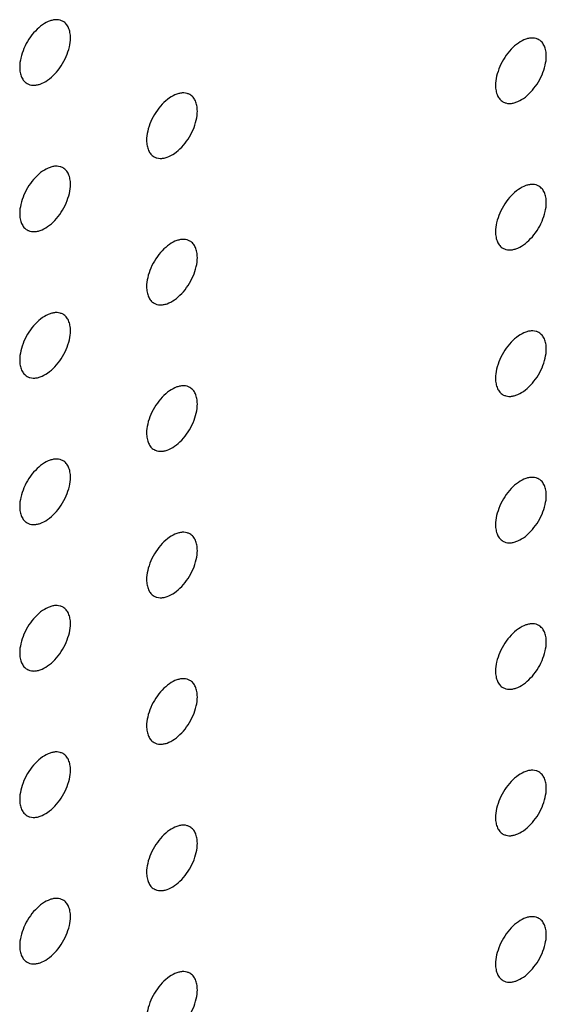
# Model space of a CAD drawing. Header units: inches. Extents: x 0 to 34, y 0 to 22.
# Tile 73 of 176: x 27.279 to 27.573, y 7.941 to 8.49. Entities that reach past the tile are written whole.
import ezdxf

# ---------------------------------------------------------------- set-up
doc = ezdxf.new("R2010")
doc.units = ezdxf.units.IN
doc.header["$LTSCALE"] = 1.87
doc.header["$MEASUREMENT"] = 0
doc.layers.add('02___PRT_ALL_AXES', color=7, linetype='CONTINUOUS')

msp = doc.modelspace()

# ---------------------------------------------------------------- linework, layer by layer
at = {"layer": '02___PRT_ALL_AXES', "color": 7, "linetype": 'CONTINUOUS'}
for points, knots in [([(27.30341, 8.48907), (27.30292, 8.48935), (27.30183, 8.48981), (27.30004, 8.49007), (27.29811, 8.48992), (27.29532, 8.48918), (27.29173, 8.48723), (27.28778, 8.48372), (27.28429, 8.47925), (27.28153, 8.47417), (27.27976, 8.46888), (27.27927, 8.46529), (27.27927, 8.46358)], [0, 0, 0, 0, 0.042842, 0.087441, 0.135298, 0.187275, 0.304489, 0.438213, 0.582466, 0.729664, 0.871609, 1, 1, 1, 1]), ([(27.30756, 8.47992), (27.30756, 8.48092), (27.3074, 8.48285), (27.30662, 8.48549), (27.30531, 8.48765), (27.30407, 8.48869), (27.30341, 8.48907)], [0, 0, 0, 0, 0.288094, 0.548173, 0.782164, 1, 1, 1, 1]), ([(27.28341, 8.45443), (27.28391, 8.45415), (27.28499, 8.45369), (27.28679, 8.45343), (27.28871, 8.45358), (27.29151, 8.45432), (27.29509, 8.45627), (27.29904, 8.45978), (27.30254, 8.46425), (27.3053, 8.46933), (27.30707, 8.47462), (27.30756, 8.47821), (27.30756, 8.47992)], [0, 0, 0, 0, 0.042842, 0.087441, 0.135298, 0.187275, 0.304489, 0.438213, 0.582466, 0.729664, 0.871609, 1, 1, 1, 1]), ([(27.56858, 8.47888), (27.56809, 8.47916), (27.567, 8.47962), (27.56521, 8.47988), (27.56328, 8.47973), (27.56048, 8.47899), (27.5569, 8.47704), (27.55295, 8.47353), (27.54945, 8.46906), (27.54669, 8.46398), (27.54492, 8.45869), (27.54444, 8.4551), (27.54444, 8.45339)], [0, 0, 0, 0, 0.042842, 0.087441, 0.135298, 0.187275, 0.304489, 0.438213, 0.582466, 0.729664, 0.871609, 1, 1, 1, 1]), ([(27.57272, 8.46972), (27.57272, 8.47073), (27.57256, 8.47266), (27.57178, 8.4753), (27.57048, 8.47746), (27.56924, 8.4785), (27.56858, 8.47888)], [0, 0, 0, 0, 0.288094, 0.548173, 0.782164, 1, 1, 1, 1]), ([(27.54858, 8.44424), (27.54907, 8.44396), (27.55016, 8.4435), (27.55195, 8.44324), (27.55388, 8.44339), (27.55668, 8.44413), (27.56026, 8.44608), (27.56421, 8.44959), (27.5677, 8.45406), (27.57046, 8.45914), (27.57223, 8.46443), (27.57272, 8.46802), (27.57272, 8.46972)], [0, 0, 0, 0, 0.042842, 0.087441, 0.135298, 0.187275, 0.304489, 0.438213, 0.582466, 0.729664, 0.871609, 1, 1, 1, 1]), ([(27.27927, 8.46358), (27.27927, 8.46258), (27.27943, 8.46065), (27.28021, 8.45801), (27.28151, 8.45585), (27.28275, 8.45481), (27.28341, 8.45443)], [0, 0, 0, 0, 0.288094, 0.548173, 0.782164, 1, 1, 1, 1]), ([(27.37412, 8.44825), (27.37363, 8.44853), (27.37255, 8.44899), (27.37075, 8.44925), (27.36883, 8.4491), (27.36603, 8.44836), (27.36245, 8.44641), (27.35849, 8.4429), (27.355, 8.43843), (27.35224, 8.43335), (27.35047, 8.42806), (27.34998, 8.42447), (27.34998, 8.42277)], [0, 0, 0, 0, 0.042842, 0.087441, 0.135298, 0.187275, 0.304489, 0.438213, 0.582466, 0.729664, 0.871609, 1, 1, 1, 1]), ([(27.54444, 8.45339), (27.54444, 8.45239), (27.5446, 8.45046), (27.54537, 8.44782), (27.54668, 8.44566), (27.54792, 8.44462), (27.54858, 8.44424)], [0, 0, 0, 0, 0.288094, 0.548173, 0.782164, 1, 1, 1, 1]), ([(27.37827, 8.4391), (27.37827, 8.4401), (27.37811, 8.44203), (27.37733, 8.44467), (27.37602, 8.44683), (27.37478, 8.44787), (27.37412, 8.44825)], [0, 0, 0, 0, 0.288094, 0.548173, 0.782164, 1, 1, 1, 1]), ([(27.35412, 8.41361), (27.35462, 8.41333), (27.3557, 8.41287), (27.3575, 8.41261), (27.35942, 8.41276), (27.36222, 8.4135), (27.3658, 8.41545), (27.36975, 8.41896), (27.37325, 8.42343), (27.37601, 8.42851), (27.37778, 8.4338), (27.37827, 8.43739), (27.37827, 8.4391)], [0, 0, 0, 0, 0.042842, 0.087441, 0.135298, 0.187275, 0.304489, 0.438213, 0.582466, 0.729664, 0.871609, 1, 1, 1, 1]), ([(27.34998, 8.42277), (27.34998, 8.42176), (27.35014, 8.41983), (27.35092, 8.41719), (27.35222, 8.41503), (27.35346, 8.41399), (27.35412, 8.41361)], [0, 0, 0, 0, 0.288094, 0.548173, 0.782164, 1, 1, 1, 1]), ([(27.30341, 8.40742), (27.30292, 8.40771), (27.30183, 8.40816), (27.30004, 8.40842), (27.29811, 8.40828), (27.29532, 8.40753), (27.29173, 8.40558), (27.28778, 8.40208), (27.28429, 8.39761), (27.28153, 8.39252), (27.27976, 8.38724), (27.27927, 8.38364), (27.27927, 8.38194)], [0, 0, 0, 0, 0.042842, 0.087441, 0.135298, 0.187275, 0.304489, 0.438213, 0.582466, 0.729664, 0.871609, 1, 1, 1, 1]), ([(27.30756, 8.39827), (27.30756, 8.39928), (27.3074, 8.4012), (27.30662, 8.40385), (27.30531, 8.40601), (27.30407, 8.40704), (27.30341, 8.40742)], [0, 0, 0, 0, 0.288094, 0.548173, 0.782164, 1, 1, 1, 1]), ([(27.28341, 8.37278), (27.28391, 8.3725), (27.28499, 8.37205), (27.28679, 8.37178), (27.28871, 8.37193), (27.29151, 8.37267), (27.29509, 8.37463), (27.29904, 8.37813), (27.30254, 8.3826), (27.3053, 8.38769), (27.30707, 8.39297), (27.30756, 8.39656), (27.30756, 8.39827)], [0, 0, 0, 0, 0.042842, 0.087441, 0.135298, 0.187275, 0.304489, 0.438213, 0.582466, 0.729664, 0.871609, 1, 1, 1, 1]), ([(27.56858, 8.39723), (27.56809, 8.39752), (27.567, 8.39797), (27.56521, 8.39823), (27.56328, 8.39809), (27.56048, 8.39734), (27.5569, 8.39539), (27.55295, 8.39189), (27.54945, 8.38741), (27.54669, 8.38233), (27.54492, 8.37705), (27.54444, 8.37345), (27.54444, 8.37175)], [0, 0, 0, 0, 0.042842, 0.087441, 0.135298, 0.187275, 0.304489, 0.438213, 0.582466, 0.729664, 0.871609, 1, 1, 1, 1]), ([(27.57272, 8.38808), (27.57272, 8.38909), (27.57256, 8.39101), (27.57178, 8.39365), (27.57048, 8.39581), (27.56924, 8.39685), (27.56858, 8.39723)], [0, 0, 0, 0, 0.288094, 0.548173, 0.782164, 1, 1, 1, 1]), ([(27.54858, 8.36259), (27.54907, 8.36231), (27.55016, 8.36186), (27.55195, 8.36159), (27.55388, 8.36174), (27.55668, 8.36248), (27.56026, 8.36444), (27.56421, 8.36794), (27.5677, 8.37241), (27.57046, 8.3775), (27.57223, 8.38278), (27.57272, 8.38637), (27.57272, 8.38808)], [0, 0, 0, 0, 0.042842, 0.087441, 0.135298, 0.187275, 0.304489, 0.438213, 0.582466, 0.729664, 0.871609, 1, 1, 1, 1]), ([(27.27927, 8.38194), (27.27927, 8.38093), (27.27943, 8.37901), (27.28021, 8.37636), (27.28151, 8.3742), (27.28275, 8.37316), (27.28341, 8.37278)], [0, 0, 0, 0, 0.288094, 0.548173, 0.782164, 1, 1, 1, 1]), ([(27.54444, 8.37175), (27.54444, 8.37074), (27.5446, 8.36882), (27.54537, 8.36617), (27.54668, 8.36401), (27.54792, 8.36297), (27.54858, 8.36259)], [0, 0, 0, 0, 0.288094, 0.548173, 0.782164, 1, 1, 1, 1]), ([(27.37412, 8.3666), (27.37363, 8.36689), (27.37255, 8.36734), (27.37075, 8.3676), (27.36883, 8.36746), (27.36603, 8.36671), (27.36245, 8.36476), (27.35849, 8.36126), (27.355, 8.35679), (27.35224, 8.3517), (27.35047, 8.34642), (27.34998, 8.34282), (27.34998, 8.34112)], [0, 0, 0, 0, 0.042842, 0.087441, 0.135298, 0.187275, 0.304489, 0.438213, 0.582466, 0.729664, 0.871609, 1, 1, 1, 1]), ([(27.37827, 8.35745), (27.37827, 8.35846), (27.37811, 8.36038), (27.37733, 8.36303), (27.37602, 8.36519), (27.37478, 8.36622), (27.37412, 8.3666)], [0, 0, 0, 0, 0.288094, 0.548173, 0.782164, 1, 1, 1, 1]), ([(27.35412, 8.33196), (27.35462, 8.33168), (27.3557, 8.33123), (27.3575, 8.33096), (27.35942, 8.33111), (27.36222, 8.33185), (27.3658, 8.33381), (27.36975, 8.33731), (27.37325, 8.34178), (27.37601, 8.34687), (27.37778, 8.35215), (27.37827, 8.35574), (27.37827, 8.35745)], [0, 0, 0, 0, 0.042842, 0.087441, 0.135298, 0.187275, 0.304489, 0.438213, 0.582466, 0.729664, 0.871609, 1, 1, 1, 1]), ([(27.34998, 8.34112), (27.34998, 8.34011), (27.35014, 8.33819), (27.35092, 8.33554), (27.35222, 8.33338), (27.35346, 8.33234), (27.35412, 8.33196)], [0, 0, 0, 0, 0.288094, 0.548173, 0.782164, 1, 1, 1, 1]), ([(27.30341, 8.32578), (27.30292, 8.32606), (27.30183, 8.32651), (27.30004, 8.32678), (27.29811, 8.32663), (27.29532, 8.32589), (27.29173, 8.32393), (27.28778, 8.32043), (27.28429, 8.31596), (27.28153, 8.31087), (27.27976, 8.30559), (27.27927, 8.302), (27.27927, 8.30029)], [0, 0, 0, 0, 0.042842, 0.087441, 0.135298, 0.187275, 0.304489, 0.438213, 0.582466, 0.729664, 0.871609, 1, 1, 1, 1]), ([(27.30756, 8.31662), (27.30756, 8.31763), (27.3074, 8.31955), (27.30662, 8.3222), (27.30531, 8.32436), (27.30407, 8.3254), (27.30341, 8.32578)], [0, 0, 0, 0, 0.288094, 0.548173, 0.782164, 1, 1, 1, 1]), ([(27.28341, 8.29114), (27.28391, 8.29085), (27.28499, 8.2904), (27.28679, 8.29014), (27.28871, 8.29028), (27.29151, 8.29103), (27.29509, 8.29298), (27.29904, 8.29648), (27.30254, 8.30095), (27.3053, 8.30604), (27.30707, 8.31132), (27.30756, 8.31492), (27.30756, 8.31662)], [0, 0, 0, 0, 0.042842, 0.087441, 0.135298, 0.187275, 0.304489, 0.438213, 0.582466, 0.729664, 0.871609, 1, 1, 1, 1]), ([(27.56858, 8.31558), (27.56809, 8.31587), (27.567, 8.31632), (27.56521, 8.31659), (27.56328, 8.31644), (27.56048, 8.3157), (27.5569, 8.31374), (27.55295, 8.31024), (27.54945, 8.30577), (27.54669, 8.30068), (27.54492, 8.2954), (27.54444, 8.29181), (27.54444, 8.2901)], [0, 0, 0, 0, 0.042842, 0.087441, 0.135298, 0.187275, 0.304489, 0.438213, 0.582466, 0.729664, 0.871609, 1, 1, 1, 1]), ([(27.57272, 8.30643), (27.57272, 8.30744), (27.57256, 8.30936), (27.57178, 8.31201), (27.57048, 8.31417), (27.56924, 8.3152), (27.56858, 8.31558)], [0, 0, 0, 0, 0.288094, 0.548173, 0.782164, 1, 1, 1, 1]), ([(27.54858, 8.28095), (27.54907, 8.28066), (27.55016, 8.28021), (27.55195, 8.27995), (27.55388, 8.28009), (27.55668, 8.28083), (27.56026, 8.28279), (27.56421, 8.28629), (27.5677, 8.29076), (27.57046, 8.29585), (27.57223, 8.30113), (27.57272, 8.30473), (27.57272, 8.30643)], [0, 0, 0, 0, 0.042842, 0.087441, 0.135298, 0.187275, 0.304489, 0.438213, 0.582466, 0.729664, 0.871609, 1, 1, 1, 1]), ([(27.27927, 8.30029), (27.27927, 8.29928), (27.27943, 8.29736), (27.28021, 8.29471), (27.28151, 8.29255), (27.28275, 8.29152), (27.28341, 8.29114)], [0, 0, 0, 0, 0.288094, 0.548173, 0.782164, 1, 1, 1, 1]), ([(27.54444, 8.2901), (27.54444, 8.28909), (27.5446, 8.28717), (27.54537, 8.28452), (27.54668, 8.28236), (27.54792, 8.28133), (27.54858, 8.28095)], [0, 0, 0, 0, 0.288094, 0.548173, 0.782164, 1, 1, 1, 1]), ([(27.37412, 8.28496), (27.37363, 8.28524), (27.37255, 8.28569), (27.37075, 8.28596), (27.36883, 8.28581), (27.36603, 8.28507), (27.36245, 8.28311), (27.35849, 8.27961), (27.355, 8.27514), (27.35224, 8.27005), (27.35047, 8.26477), (27.34998, 8.26118), (27.34998, 8.25947)], [0, 0, 0, 0, 0.042842, 0.087441, 0.135298, 0.187275, 0.304489, 0.438213, 0.582466, 0.729664, 0.871609, 1, 1, 1, 1]), ([(27.37827, 8.2758), (27.37827, 8.27681), (27.37811, 8.27873), (27.37733, 8.28138), (27.37602, 8.28354), (27.37478, 8.28458), (27.37412, 8.28496)], [0, 0, 0, 0, 0.288094, 0.548173, 0.782164, 1, 1, 1, 1]), ([(27.35412, 8.25032), (27.35462, 8.25003), (27.3557, 8.24958), (27.3575, 8.24932), (27.35942, 8.24946), (27.36222, 8.25021), (27.3658, 8.25216), (27.36975, 8.25566), (27.37325, 8.26013), (27.37601, 8.26522), (27.37778, 8.2705), (27.37827, 8.2741), (27.37827, 8.2758)], [0, 0, 0, 0, 0.042842, 0.087441, 0.135298, 0.187275, 0.304489, 0.438213, 0.582466, 0.729664, 0.871609, 1, 1, 1, 1]), ([(27.34998, 8.25947), (27.34998, 8.25846), (27.35014, 8.25654), (27.35092, 8.25389), (27.35222, 8.25173), (27.35346, 8.2507), (27.35412, 8.25032)], [0, 0, 0, 0, 0.288094, 0.548173, 0.782164, 1, 1, 1, 1]), ([(27.30341, 8.24413), (27.30292, 8.24441), (27.30183, 8.24487), (27.30004, 8.24513), (27.29811, 8.24498), (27.29532, 8.24424), (27.29173, 8.24229), (27.28778, 8.23878), (27.28429, 8.23431), (27.28153, 8.22923), (27.27976, 8.22394), (27.27927, 8.22035), (27.27927, 8.21864)], [0, 0, 0, 0, 0.042842, 0.087441, 0.135298, 0.187275, 0.304489, 0.438213, 0.582466, 0.729664, 0.871609, 1, 1, 1, 1]), ([(27.30756, 8.23497), (27.30756, 8.23598), (27.3074, 8.23791), (27.30662, 8.24055), (27.30531, 8.24271), (27.30407, 8.24375), (27.30341, 8.24413)], [0, 0, 0, 0, 0.288094, 0.548173, 0.782164, 1, 1, 1, 1]), ([(27.28341, 8.20949), (27.28391, 8.20921), (27.28499, 8.20875), (27.28679, 8.20849), (27.28871, 8.20864), (27.29151, 8.20938), (27.29509, 8.21133), (27.29904, 8.21484), (27.30254, 8.21931), (27.3053, 8.22439), (27.30707, 8.22968), (27.30756, 8.23327), (27.30756, 8.23497)], [0, 0, 0, 0, 0.042842, 0.087441, 0.135298, 0.187275, 0.304489, 0.438213, 0.582466, 0.729664, 0.871609, 1, 1, 1, 1]), ([(27.56858, 8.23394), (27.56809, 8.23422), (27.567, 8.23467), (27.56521, 8.23494), (27.56328, 8.23479), (27.56048, 8.23405), (27.5569, 8.23209), (27.55295, 8.22859), (27.54945, 8.22412), (27.54669, 8.21903), (27.54492, 8.21375), (27.54444, 8.21016), (27.54444, 8.20845)], [0, 0, 0, 0, 0.042842, 0.087441, 0.135298, 0.187275, 0.304489, 0.438213, 0.582466, 0.729664, 0.871609, 1, 1, 1, 1]), ([(27.57272, 8.22478), (27.57272, 8.22579), (27.57256, 8.22771), (27.57178, 8.23036), (27.57048, 8.23252), (27.56924, 8.23356), (27.56858, 8.23394)], [0, 0, 0, 0, 0.288094, 0.548173, 0.782164, 1, 1, 1, 1]), ([(27.54858, 8.1993), (27.54907, 8.19901), (27.55016, 8.19856), (27.55195, 8.1983), (27.55388, 8.19845), (27.55668, 8.19919), (27.56026, 8.20114), (27.56421, 8.20464), (27.5677, 8.20912), (27.57046, 8.2142), (27.57223, 8.21949), (27.57272, 8.22308), (27.57272, 8.22478)], [0, 0, 0, 0, 0.042842, 0.087441, 0.135298, 0.187275, 0.304489, 0.438213, 0.582466, 0.729664, 0.871609, 1, 1, 1, 1]), ([(27.27927, 8.21864), (27.27927, 8.21764), (27.27943, 8.21571), (27.28021, 8.21307), (27.28151, 8.21091), (27.28275, 8.20987), (27.28341, 8.20949)], [0, 0, 0, 0, 0.288094, 0.548173, 0.782164, 1, 1, 1, 1]), ([(27.54444, 8.20845), (27.54444, 8.20745), (27.5446, 8.20552), (27.54537, 8.20288), (27.54668, 8.20072), (27.54792, 8.19968), (27.54858, 8.1993)], [0, 0, 0, 0, 0.288094, 0.548173, 0.782164, 1, 1, 1, 1]), ([(27.37412, 8.20331), (27.37363, 8.20359), (27.37255, 8.20405), (27.37075, 8.20431), (27.36883, 8.20416), (27.36603, 8.20342), (27.36245, 8.20147), (27.35849, 8.19796), (27.355, 8.19349), (27.35224, 8.18841), (27.35047, 8.18312), (27.34998, 8.17953), (27.34998, 8.17782)], [0, 0, 0, 0, 0.042842, 0.087441, 0.135298, 0.187275, 0.304489, 0.438213, 0.582466, 0.729664, 0.871609, 1, 1, 1, 1]), ([(27.37827, 8.19416), (27.37827, 8.19516), (27.37811, 8.19709), (27.37733, 8.19973), (27.37602, 8.20189), (27.37478, 8.20293), (27.37412, 8.20331)], [0, 0, 0, 0, 0.288094, 0.548173, 0.782164, 1, 1, 1, 1]), ([(27.35412, 8.16867), (27.35462, 8.16839), (27.3557, 8.16793), (27.3575, 8.16767), (27.35942, 8.16782), (27.36222, 8.16856), (27.3658, 8.17051), (27.36975, 8.17402), (27.37325, 8.17849), (27.37601, 8.18357), (27.37778, 8.18886), (27.37827, 8.19245), (27.37827, 8.19416)], [0, 0, 0, 0, 0.042842, 0.087441, 0.135298, 0.187275, 0.304489, 0.438213, 0.582466, 0.729664, 0.871609, 1, 1, 1, 1]), ([(27.34998, 8.17782), (27.34998, 8.17682), (27.35014, 8.17489), (27.35092, 8.17225), (27.35222, 8.17009), (27.35346, 8.16905), (27.35412, 8.16867)], [0, 0, 0, 0, 0.288094, 0.548173, 0.782164, 1, 1, 1, 1]), ([(27.30341, 8.16248), (27.30292, 8.16277), (27.30183, 8.16322), (27.30004, 8.16348), (27.29811, 8.16334), (27.29532, 8.16259), (27.29173, 8.16064), (27.28778, 8.15714), (27.28429, 8.15266), (27.28153, 8.14758), (27.27976, 8.1423), (27.27927, 8.1387), (27.27927, 8.137)], [0, 0, 0, 0, 0.042842, 0.087441, 0.135298, 0.187275, 0.304489, 0.438213, 0.582466, 0.729664, 0.871609, 1, 1, 1, 1]), ([(27.30756, 8.15333), (27.30756, 8.15434), (27.3074, 8.15626), (27.30662, 8.1589), (27.30531, 8.16106), (27.30407, 8.1621), (27.30341, 8.16248)], [0, 0, 0, 0, 0.288094, 0.548173, 0.782164, 1, 1, 1, 1]), ([(27.28341, 8.12784), (27.28391, 8.12756), (27.28499, 8.12711), (27.28679, 8.12684), (27.28871, 8.12699), (27.29151, 8.12773), (27.29509, 8.12969), (27.29904, 8.13319), (27.30254, 8.13766), (27.3053, 8.14275), (27.30707, 8.14803), (27.30756, 8.15162), (27.30756, 8.15333)], [0, 0, 0, 0, 0.042842, 0.087441, 0.135298, 0.187275, 0.304489, 0.438213, 0.582466, 0.729664, 0.871609, 1, 1, 1, 1]), ([(27.56858, 8.15229), (27.56809, 8.15258), (27.567, 8.15303), (27.56521, 8.15329), (27.56328, 8.15314), (27.56048, 8.1524), (27.5569, 8.15045), (27.55295, 8.14694), (27.54945, 8.14247), (27.54669, 8.13739), (27.54492, 8.1321), (27.54444, 8.12851), (27.54444, 8.12681)], [0, 0, 0, 0, 0.042842, 0.087441, 0.135298, 0.187275, 0.304489, 0.438213, 0.582466, 0.729664, 0.871609, 1, 1, 1, 1]), ([(27.57272, 8.14314), (27.57272, 8.14414), (27.57256, 8.14607), (27.57178, 8.14871), (27.57048, 8.15087), (27.56924, 8.15191), (27.56858, 8.15229)], [0, 0, 0, 0, 0.288094, 0.548173, 0.782164, 1, 1, 1, 1]), ([(27.54858, 8.11765), (27.54907, 8.11737), (27.55016, 8.11691), (27.55195, 8.11665), (27.55388, 8.1168), (27.55668, 8.11754), (27.56026, 8.1195), (27.56421, 8.123), (27.5677, 8.12747), (27.57046, 8.13256), (27.57223, 8.13784), (27.57272, 8.14143), (27.57272, 8.14314)], [0, 0, 0, 0, 0.042842, 0.087441, 0.135298, 0.187275, 0.304489, 0.438213, 0.582466, 0.729664, 0.871609, 1, 1, 1, 1]), ([(27.27927, 8.137), (27.27927, 8.13599), (27.27943, 8.13407), (27.28021, 8.13142), (27.28151, 8.12926), (27.28275, 8.12822), (27.28341, 8.12784)], [0, 0, 0, 0, 0.288094, 0.548173, 0.782164, 1, 1, 1, 1]), ([(27.54444, 8.12681), (27.54444, 8.1258), (27.5446, 8.12388), (27.54537, 8.12123), (27.54668, 8.11907), (27.54792, 8.11803), (27.54858, 8.11765)], [0, 0, 0, 0, 0.288094, 0.548173, 0.782164, 1, 1, 1, 1]), ([(27.37412, 8.12166), (27.37363, 8.12195), (27.37255, 8.1224), (27.37075, 8.12266), (27.36883, 8.12252), (27.36603, 8.12177), (27.36245, 8.11982), (27.35849, 8.11632), (27.355, 8.11184), (27.35224, 8.10676), (27.35047, 8.10148), (27.34998, 8.09788), (27.34998, 8.09618)], [0, 0, 0, 0, 0.042842, 0.087441, 0.135298, 0.187275, 0.304489, 0.438213, 0.582466, 0.729664, 0.871609, 1, 1, 1, 1]), ([(27.37827, 8.11251), (27.37827, 8.11352), (27.37811, 8.11544), (27.37733, 8.11808), (27.37602, 8.12025), (27.37478, 8.12128), (27.37412, 8.12166)], [0, 0, 0, 0, 0.288094, 0.548173, 0.782164, 1, 1, 1, 1]), ([(27.35412, 8.08702), (27.35462, 8.08674), (27.3557, 8.08629), (27.3575, 8.08602), (27.35942, 8.08617), (27.36222, 8.08691), (27.3658, 8.08887), (27.36975, 8.09237), (27.37325, 8.09684), (27.37601, 8.10193), (27.37778, 8.10721), (27.37827, 8.1108), (27.37827, 8.11251)], [0, 0, 0, 0, 0.042842, 0.087441, 0.135298, 0.187275, 0.304489, 0.438213, 0.582466, 0.729664, 0.871609, 1, 1, 1, 1]), ([(27.34998, 8.09618), (27.34998, 8.09517), (27.35014, 8.09325), (27.35092, 8.0906), (27.35222, 8.08844), (27.35346, 8.0874), (27.35412, 8.08702)], [0, 0, 0, 0, 0.288094, 0.548173, 0.782164, 1, 1, 1, 1]), ([(27.30341, 8.08083), (27.30292, 8.08112), (27.30183, 8.08157), (27.30004, 8.08184), (27.29811, 8.08169), (27.29532, 8.08095), (27.29173, 8.07899), (27.28778, 8.07549), (27.28429, 8.07102), (27.28153, 8.06593), (27.27976, 8.06065), (27.27927, 8.05706), (27.27927, 8.05535)], [0, 0, 0, 0, 0.042842, 0.087441, 0.135298, 0.187275, 0.304489, 0.438213, 0.582466, 0.729664, 0.871609, 1, 1, 1, 1]), ([(27.30756, 8.07168), (27.30756, 8.07269), (27.3074, 8.07461), (27.30662, 8.07726), (27.30531, 8.07942), (27.30407, 8.08045), (27.30341, 8.08083)], [0, 0, 0, 0, 0.288094, 0.548173, 0.782164, 1, 1, 1, 1]), ([(27.28341, 8.0462), (27.28391, 8.04591), (27.28499, 8.04546), (27.28679, 8.0452), (27.28871, 8.04534), (27.29151, 8.04608), (27.29509, 8.04804), (27.29904, 8.05154), (27.30254, 8.05601), (27.3053, 8.0611), (27.30707, 8.06638), (27.30756, 8.06998), (27.30756, 8.07168)], [0, 0, 0, 0, 0.042842, 0.087441, 0.135298, 0.187275, 0.304489, 0.438213, 0.582466, 0.729664, 0.871609, 1, 1, 1, 1]), ([(27.56858, 8.07064), (27.56809, 8.07093), (27.567, 8.07138), (27.56521, 8.07164), (27.56328, 8.0715), (27.56048, 8.07076), (27.5569, 8.0688), (27.55295, 8.0653), (27.54945, 8.06083), (27.54669, 8.05574), (27.54492, 8.05046), (27.54444, 8.04686), (27.54444, 8.04516)], [0, 0, 0, 0, 0.042842, 0.087441, 0.135298, 0.187275, 0.304489, 0.438213, 0.582466, 0.729664, 0.871609, 1, 1, 1, 1]), ([(27.57272, 8.06149), (27.57272, 8.0625), (27.57256, 8.06442), (27.57178, 8.06707), (27.57048, 8.06923), (27.56924, 8.07026), (27.56858, 8.07064)], [0, 0, 0, 0, 0.288094, 0.548173, 0.782164, 1, 1, 1, 1]), ([(27.54858, 8.036), (27.54907, 8.03572), (27.55016, 8.03527), (27.55195, 8.035), (27.55388, 8.03515), (27.55668, 8.03589), (27.56026, 8.03785), (27.56421, 8.04135), (27.5677, 8.04582), (27.57046, 8.05091), (27.57223, 8.05619), (27.57272, 8.05978), (27.57272, 8.06149)], [0, 0, 0, 0, 0.042842, 0.087441, 0.135298, 0.187275, 0.304489, 0.438213, 0.582466, 0.729664, 0.871609, 1, 1, 1, 1]), ([(27.27927, 8.05535), (27.27927, 8.05434), (27.27943, 8.05242), (27.28021, 8.04977), (27.28151, 8.04761), (27.28275, 8.04658), (27.28341, 8.0462)], [0, 0, 0, 0, 0.288094, 0.548173, 0.782164, 1, 1, 1, 1]), ([(27.54444, 8.04516), (27.54444, 8.04415), (27.5446, 8.04223), (27.54537, 8.03958), (27.54668, 8.03742), (27.54792, 8.03639), (27.54858, 8.036)], [0, 0, 0, 0, 0.288094, 0.548173, 0.782164, 1, 1, 1, 1]), ([(27.37412, 8.04002), (27.37363, 8.0403), (27.37255, 8.04075), (27.37075, 8.04102), (27.36883, 8.04087), (27.36603, 8.04013), (27.36245, 8.03817), (27.35849, 8.03467), (27.355, 8.0302), (27.35224, 8.02511), (27.35047, 8.01983), (27.34998, 8.01624), (27.34998, 8.01453)], [0, 0, 0, 0, 0.042842, 0.087441, 0.135298, 0.187275, 0.304489, 0.438213, 0.582466, 0.729664, 0.871609, 1, 1, 1, 1]), ([(27.37827, 8.03086), (27.37827, 8.03187), (27.37811, 8.03379), (27.37733, 8.03644), (27.37602, 8.0386), (27.37478, 8.03963), (27.37412, 8.04002)], [0, 0, 0, 0, 0.288094, 0.548173, 0.782164, 1, 1, 1, 1]), ([(27.35412, 8.00538), (27.35462, 8.00509), (27.3557, 8.00464), (27.3575, 8.00438), (27.35942, 8.00452), (27.36222, 8.00526), (27.3658, 8.00722), (27.36975, 8.01072), (27.37325, 8.01519), (27.37601, 8.02028), (27.37778, 8.02556), (27.37827, 8.02916), (27.37827, 8.03086)], [0, 0, 0, 0, 0.042842, 0.087441, 0.135298, 0.187275, 0.304489, 0.438213, 0.582466, 0.729664, 0.871609, 1, 1, 1, 1]), ([(27.34998, 8.01453), (27.34998, 8.01352), (27.35014, 8.0116), (27.35092, 8.00895), (27.35222, 8.00679), (27.35346, 8.00576), (27.35412, 8.00538)], [0, 0, 0, 0, 0.288094, 0.548173, 0.782164, 1, 1, 1, 1]), ([(27.30341, 7.99919), (27.30292, 7.99947), (27.30183, 7.99992), (27.30004, 8.00019), (27.29811, 8.00004), (27.29532, 7.9993), (27.29173, 7.99734), (27.28778, 7.99384), (27.28429, 7.98937), (27.28153, 7.98428), (27.27976, 7.979), (27.27927, 7.97541), (27.27927, 7.9737)], [0, 0, 0, 0, 0.042842, 0.087441, 0.135298, 0.187275, 0.304489, 0.438213, 0.582466, 0.729664, 0.871609, 1, 1, 1, 1]), ([(27.30756, 7.99003), (27.30756, 7.99104), (27.3074, 7.99296), (27.30662, 7.99561), (27.30531, 7.99777), (27.30407, 7.99881), (27.30341, 7.99919)], [0, 0, 0, 0, 0.288094, 0.548173, 0.782164, 1, 1, 1, 1]), ([(27.28341, 7.96455), (27.28391, 7.96426), (27.28499, 7.96381), (27.28679, 7.96355), (27.28871, 7.9637), (27.29151, 7.96444), (27.29509, 7.96639), (27.29904, 7.96989), (27.30254, 7.97437), (27.3053, 7.97945), (27.30707, 7.98474), (27.30756, 7.98833), (27.30756, 7.99003)], [0, 0, 0, 0, 0.042842, 0.087441, 0.135298, 0.187275, 0.304489, 0.438213, 0.582466, 0.729664, 0.871609, 1, 1, 1, 1]), ([(27.56858, 7.989), (27.56809, 7.98928), (27.567, 7.98973), (27.56521, 7.99), (27.56328, 7.98985), (27.56048, 7.98911), (27.5569, 7.98715), (27.55295, 7.98365), (27.54945, 7.97918), (27.54669, 7.97409), (27.54492, 7.96881), (27.54444, 7.96522), (27.54444, 7.96351)], [0, 0, 0, 0, 0.042842, 0.087441, 0.135298, 0.187275, 0.304489, 0.438213, 0.582466, 0.729664, 0.871609, 1, 1, 1, 1]), ([(27.57272, 7.97984), (27.57272, 7.98085), (27.57256, 7.98277), (27.57178, 7.98542), (27.57048, 7.98758), (27.56924, 7.98862), (27.56858, 7.989)], [0, 0, 0, 0, 0.288094, 0.548173, 0.782164, 1, 1, 1, 1]), ([(27.54858, 7.95436), (27.54907, 7.95407), (27.55016, 7.95362), (27.55195, 7.95336), (27.55388, 7.9535), (27.55668, 7.95425), (27.56026, 7.9562), (27.56421, 7.9597), (27.5677, 7.96418), (27.57046, 7.96926), (27.57223, 7.97454), (27.57272, 7.97814), (27.57272, 7.97984)], [0, 0, 0, 0, 0.042842, 0.087441, 0.135298, 0.187275, 0.304489, 0.438213, 0.582466, 0.729664, 0.871609, 1, 1, 1, 1]), ([(27.27927, 7.9737), (27.27927, 7.9727), (27.27943, 7.97077), (27.28021, 7.96813), (27.28151, 7.96597), (27.28275, 7.96493), (27.28341, 7.96455)], [0, 0, 0, 0, 0.288094, 0.548173, 0.782164, 1, 1, 1, 1]), ([(27.54444, 7.96351), (27.54444, 7.9625), (27.5446, 7.96058), (27.54537, 7.95794), (27.54668, 7.95577), (27.54792, 7.95474), (27.54858, 7.95436)], [0, 0, 0, 0, 0.288094, 0.548173, 0.782164, 1, 1, 1, 1]), ([(27.37412, 7.95837), (27.37363, 7.95865), (27.37255, 7.95911), (27.37075, 7.95937), (27.36883, 7.95922), (27.36603, 7.95848), (27.36245, 7.95652), (27.35849, 7.95302), (27.355, 7.94855), (27.35224, 7.94346), (27.35047, 7.93818), (27.34998, 7.93459), (27.34998, 7.93288)], [0, 0, 0, 0, 0.042842, 0.087441, 0.135298, 0.187275, 0.304489, 0.438213, 0.582466, 0.729664, 0.871609, 1, 1, 1, 1]), ([(27.37827, 7.94921), (27.37827, 7.95022), (27.37811, 7.95214), (27.37733, 7.95479), (27.37602, 7.95695), (27.37478, 7.95799), (27.37412, 7.95837)], [0, 0, 0, 0, 0.288094, 0.548173, 0.782164, 1, 1, 1, 1]), ([(27.35412, 7.92373), (27.35462, 7.92344), (27.3557, 7.92299), (27.3575, 7.92273), (27.35942, 7.92288), (27.36222, 7.92362), (27.3658, 7.92557), (27.36975, 7.92908), (27.37325, 7.93355), (27.37601, 7.93863), (27.37778, 7.94392), (27.37827, 7.94751), (27.37827, 7.94921)], [0, 0, 0, 0, 0.042842, 0.087441, 0.135298, 0.187275, 0.304489, 0.438213, 0.582466, 0.729664, 0.871609, 1, 1, 1, 1])]:
    msp.add_open_spline(points, degree=3, knots=knots, dxfattribs=at)

doc.saveas('drawing.dxf')
